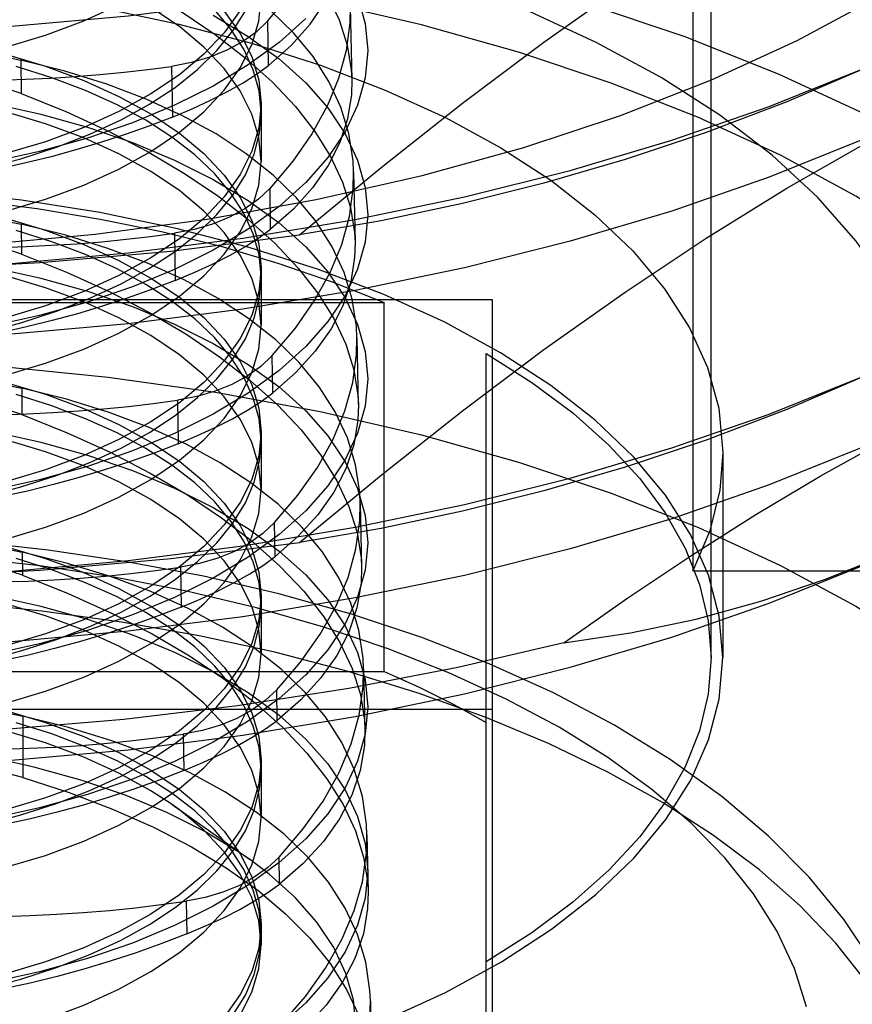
# Model space of a CAD drawing. Header units: inches. Extents: x 0 to 82.5, y 0 to 53.4.
# Tile 28 of 128: x 24.9 to 25.038, y 26.179 to 26.343. Entities that reach past the tile are written whole.
import ezdxf

# ---------------------------------------------------------------- set-up
doc = ezdxf.new("R2010")
doc.units = ezdxf.units.IN
doc.header["$LTSCALE"] = 4.538835
doc.header["$MEASUREMENT"] = 0
doc.linetypes.add('HIDDEN', pattern=[0.2, 0.1, -0.1])
doc.layers.add('DOOR_ASSEMBLY', color=7, linetype='CONTINUOUS')

msp = doc.modelspace()

# ---------------------------------------------------------------- linework, layer by layer
at = {"layer": 'DOOR_ASSEMBLY', "color": 8, "linetype": 'HIDDEN'}
for p, q in [((25.01471, 26.23682), (25.01471, 26.47208)), ((25.01167, 26.40466), (25.01167, 26.25123)), ((24.95472, 26.34509), (24.95496, 26.33289)), ((24.94111, 26.33529), (24.94101, 26.3427)), ((24.89995, 26.33616), (24.89997, 26.33062)), ((24.925, 26.33513), (24.92515, 26.3267)), ((24.9399, 26.32888), (24.9399, 26.31932)), ((24.95527, 26.31754), (24.95551, 26.30589)), ((24.94147, 26.30807), (24.94138, 26.31489)), ((24.90002, 26.3089), (24.90004, 26.30392)), ((24.92549, 26.30737), (24.92562, 26.29954)), ((24.9399, 26.30161), (24.9399, 26.29205)), ((24.7401, 26.29637), (24.97829, 26.29637)), ((24.75803, 26.29588), (24.96036, 26.29588)), ((24.96036, 26.23451), (24.96036, 26.29588)), ((24.97829, 26.29637), (24.97829, 26.10909)), ((24.95583, 26.28999), (24.95605, 26.27889)), ((24.94183, 26.28084), (24.94175, 26.28708)), ((24.9773, 26.12487), (24.9773, 26.28741)), ((24.9001, 26.28163), (24.90011, 26.27723)), ((24.92598, 26.27961), (24.9261, 26.27238)), ((24.9399, 26.27433), (24.9399, 26.26477)), ((25.01667, 26.27092), (25.01667, 26.23682)), ((24.95638, 26.26244), (24.9566, 26.25189)), ((24.9422, 26.25361), (24.94212, 26.25927)), ((24.90018, 26.25436), (24.90019, 26.25053)), ((24.92646, 26.25185), (24.92658, 26.24521)), ((25.01167, 26.25123), (25.04805, 26.25123)), ((24.9399, 26.24705), (24.9399, 26.23749)), ((24.95694, 26.23489), (24.95714, 26.22489)), ((24.75803, 26.23451), (24.96036, 26.23451)), ((24.94256, 26.22639), (24.94249, 26.23146)), ((24.97829, 26.22818), (24.7401, 26.22818)), ((24.90025, 26.22709), (24.90028, 26.21688)), ((24.92695, 26.2241), (24.92705, 26.21805)), ((24.9399, 26.21978), (24.9399, 26.21022)), ((24.92509, 26.21239), (24.93795, 26.2033)), ((24.95749, 26.20734), (24.95768, 26.19789)), ((24.94293, 26.19916), (24.94287, 26.20365)), ((24.92743, 26.19634), (24.92753, 26.19089)), ((24.9399, 26.1925), (24.9399, 26.18909)), ((24.95805, 26.17978), (24.95831, 26.16663))]:
    msp.add_line(p, q, dxfattribs=at)
for points in [[(25.02901, 26.33944), (25.04213, 26.34656), (25.054, 26.35412), (25.06464, 26.36217), (25.07397, 26.37062), (25.0819, 26.37941), (25.0884, 26.3885), (25.0934, 26.39778), (25.09692, 26.4073)], [(24.89982, 26.38401), (24.90713, 26.38103), (24.91402, 26.37785), (24.92047, 26.37447), (24.92644, 26.37092), (24.93191, 26.36721), (24.93686, 26.36337), (24.94127, 26.35939), (24.9451, 26.35533), (24.9483, 26.35122), (24.9509, 26.34706), (24.95287, 26.34286), (24.9542, 26.33867), (24.95488, 26.33453), (24.95497, 26.33287)], [(25.05407, 26.38069), (25.03967, 26.37399), (25.02435, 26.36782), (25.00819, 26.36221), (24.99127, 26.35719), (24.97368, 26.35279), (24.9555, 26.34902), (24.93684, 26.34592), (24.91777, 26.34348), (24.89841, 26.34174), (24.87885, 26.34069), (24.85919, 26.34033), (24.83953, 26.34069), (24.81997, 26.34174), (24.80061, 26.34348), (24.78155, 26.34592), (24.76288, 26.34902), (24.74471, 26.35279), (24.72712, 26.35719), (24.7102, 26.36221), (24.69404, 26.36782), (24.67872, 26.37399), (24.66432, 26.38069)], [(24.94625, 26.3071), (24.95983, 26.31832), (24.97338, 26.32901), (24.98692, 26.33917), (25.00043, 26.34875), (25.01388, 26.3577), (25.0273, 26.36601), (25.04069, 26.37368), (25.05407, 26.38069)], [(24.85919, 26.33352), (24.8671, 26.33371), (24.87494, 26.3343), (24.88262, 26.33526), (24.89008, 26.33659), (24.89724, 26.33829), (24.90403, 26.34032), (24.9104, 26.34268), (24.91626, 26.34534), (24.92158, 26.34827), (24.9263, 26.35145), (24.93037, 26.35485), (24.93376, 26.35843), (24.93643, 26.36216), (24.93835, 26.366), (24.93951, 26.36992), (24.9399, 26.37387)], [(24.94101, 26.3427), (24.94512, 26.34768), (24.94849, 26.35273), (24.95108, 26.35783), (24.9529, 26.36295), (24.95392, 26.36804), (24.95416, 26.37267)], [(24.85919, 26.36924), (24.8671, 26.36904), (24.87494, 26.36846), (24.88262, 26.3675), (24.89008, 26.36616), (24.89724, 26.36447), (24.90403, 26.36243), (24.9104, 26.36008), (24.91626, 26.35742), (24.92158, 26.35448), (24.9263, 26.3513), (24.93037, 26.3479), (24.93376, 26.34432), (24.93643, 26.3406), (24.93835, 26.33675), (24.93951, 26.33284), (24.9399, 26.32888)], [(25.05211, 26.27091), (25.05193, 26.27502), (25.0506, 26.28296), (25.04796, 26.29082), (25.04403, 26.29853), (25.03885, 26.30606), (25.03245, 26.31334), (25.02486, 26.32034), (25.01616, 26.327), (25.00638, 26.33327), (24.9956, 26.33912), (24.9839, 26.34451), (24.97135, 26.3494), (24.95803, 26.35375), (24.94404, 26.35754), (24.92947, 26.36075), (24.91442, 26.36334), (24.89899, 26.3653), (24.88328, 26.36662), (24.8674, 26.36729), (24.85146, 26.3673), (24.83562, 26.36665), (24.81982, 26.36535)], [(24.67824, 26.3273), (24.69301, 26.33412), (24.70871, 26.34032), (24.72542, 26.3459), (24.74296, 26.35082), (24.76122, 26.35502), (24.78005, 26.3585), (24.79929, 26.36122), (24.81893, 26.36318), (24.839, 26.36437), (24.85925, 26.36478), (24.87947, 26.36437), (24.89955, 26.36318), (24.91935, 26.36119), (24.93876, 26.35843), (24.95766, 26.35492), (24.97593, 26.35069), (24.99346, 26.34575), (25.01015, 26.34015), (25.02588, 26.33391), (25.04059, 26.32708)], [(24.95527, 26.31757), (24.95518, 26.31944), (24.95449, 26.32396), (24.95314, 26.32836), (24.95116, 26.33262), (24.94853, 26.33675), (24.94527, 26.3407), (24.94143, 26.34443), (24.93702, 26.34794), (24.93204, 26.35122), (24.92652, 26.35424), (24.92051, 26.35698), (24.91403, 26.35944), (24.90714, 26.36159), (24.89988, 26.36343)], [(24.9399, 26.31932), (24.93951, 26.32328), (24.93835, 26.32719), (24.93643, 26.33104), (24.93376, 26.33476), (24.93037, 26.33834), (24.9263, 26.34174), (24.92158, 26.34492), (24.91626, 26.34786), (24.9104, 26.35052), (24.90403, 26.35288), (24.89724, 26.35491), (24.89008, 26.3566), (24.88262, 26.35794), (24.87494, 26.3589), (24.8671, 26.35948), (24.85919, 26.35968)], [(24.94111, 26.33529), (24.94486, 26.33862), (24.94802, 26.34213), (24.95056, 26.3458), (24.95248, 26.34962), (24.95374, 26.35354), (24.95436, 26.35755), (24.95442, 26.35987)], [(24.9399, 26.35616), (24.93951, 26.3522), (24.93835, 26.34829), (24.93643, 26.34444), (24.93376, 26.34072), (24.93037, 26.33714), (24.9263, 26.33374), (24.92158, 26.33056), (24.91626, 26.32762), (24.9104, 26.32496), (24.90403, 26.3226), (24.89724, 26.32057), (24.89008, 26.31888), (24.88262, 26.31754), (24.87494, 26.31658), (24.8671, 26.316), (24.85919, 26.3158)], [(24.89989, 26.35731), (24.90726, 26.35432), (24.91422, 26.35113), (24.92073, 26.34773), (24.92675, 26.34415), (24.93227, 26.34042), (24.93726, 26.33655), (24.94171, 26.33255), (24.94558, 26.32845), (24.94881, 26.32431), (24.95143, 26.32012), (24.95342, 26.31589), (24.95475, 26.31166), (24.95543, 26.30748), (24.95551, 26.30587)], [(25.09541, 26.23682), (25.09467, 26.24615), (25.09249, 26.25535), (25.08885, 26.26446), (25.08381, 26.27339), (25.07738, 26.28209), (25.06961, 26.2905), (25.06055, 26.29858), (25.05026, 26.30628), (25.03879, 26.31354), (25.02623, 26.32034), (25.01263, 26.32662), (24.9981, 26.33236), (24.98271, 26.3375), (24.96655, 26.34203), (24.94972, 26.34591), (24.93233, 26.34913), (24.91447, 26.35165), (24.89626, 26.35347), (24.87785, 26.35456), (24.85919, 26.35493)], [(24.81982, 26.34716), (24.83322, 26.34858), (24.84671, 26.34941), (24.86033, 26.34966), (24.87394, 26.34931), (24.88744, 26.34838), (24.90072, 26.34687), (24.91368, 26.34479), (24.92623, 26.34217), (24.93828, 26.33901), (24.94974, 26.33534), (24.96052, 26.33119), (24.97055, 26.3266), (24.97974, 26.32158), (24.98804, 26.31619), (24.99537, 26.31046), (25.00169, 26.30444), (25.00694, 26.29816), (25.0111, 26.29168), (25.01412, 26.28504), (25.01598, 26.27829), (25.01667, 26.27092)], [(24.85919, 26.30624), (24.8671, 26.30644), (24.87494, 26.30702), (24.88262, 26.30798), (24.89008, 26.30932), (24.89724, 26.31101), (24.90403, 26.31304), (24.9104, 26.3154), (24.91626, 26.31806), (24.92158, 26.321), (24.9263, 26.32418), (24.93037, 26.32758), (24.93376, 26.33116), (24.93643, 26.33488), (24.93835, 26.33873), (24.93951, 26.34264), (24.9399, 26.3466)], [(24.95594, 26.34678), (24.9572, 26.34228), (24.95762, 26.33774), (24.9572, 26.3332), (24.95594, 26.3287), (24.95386, 26.32427), (24.95097, 26.31996), (24.9473, 26.3158), (24.94288, 26.31183), (24.93774, 26.30808), (24.93193, 26.30459), (24.9255, 26.30137), (24.91851, 26.29847), (24.91101, 26.2959), (24.90307, 26.29369), (24.89475, 26.29185)], [(24.89373, 26.29084), (24.89996, 26.29249), (24.90587, 26.2944), (24.91143, 26.29656), (24.9166, 26.29895), (24.92132, 26.30156), (24.92558, 26.30437), (24.92932, 26.30735), (24.93254, 26.31048), (24.9352, 26.31374), (24.93727, 26.3171), (24.93876, 26.32054), (24.93964, 26.32404), (24.9399, 26.32755), (24.93955, 26.33107), (24.93859, 26.33456), (24.93703, 26.33799), (24.93487, 26.34134), (24.93214, 26.34459)], [(24.89373, 26.31812), (24.89996, 26.31977), (24.90587, 26.32167), (24.91143, 26.32383), (24.9166, 26.32623), (24.92132, 26.32884), (24.92558, 26.33164), (24.92932, 26.33462), (24.93254, 26.33775), (24.9352, 26.34101), (24.93727, 26.34438)], [(24.95472, 26.34512), (24.95465, 26.34234), (24.95402, 26.33774), (24.95275, 26.33312), (24.95085, 26.3285), (24.94831, 26.3239), (24.94515, 26.31936), (24.94138, 26.31489)], [(24.93193, 26.34362), (24.93774, 26.34012), (24.94288, 26.33637), (24.9473, 26.3324), (24.95097, 26.32824), (24.95386, 26.32393), (24.95594, 26.31951), (24.9572, 26.315), (24.95762, 26.31046), (24.9572, 26.30592), (24.95594, 26.30142), (24.95386, 26.297), (24.95097, 26.29269), (24.9473, 26.28853), (24.94288, 26.28456), (24.93774, 26.28081), (24.93193, 26.27731), (24.9255, 26.27409), (24.91851, 26.27119), (24.91101, 26.26862), (24.90307, 26.26641), (24.89475, 26.26457)], [(24.9473, 26.34308), (24.94288, 26.33911), (24.93774, 26.33536), (24.93193, 26.33186), (24.9255, 26.32865), (24.91851, 26.32574), (24.91101, 26.32317), (24.90307, 26.32096), (24.89475, 26.31913)], [(24.94101, 26.3427), (24.93905, 26.34084), (24.93678, 26.33921), (24.93421, 26.3378), (24.93137, 26.33664), (24.92829, 26.33575), (24.925, 26.33513)], [(24.85919, 26.34196), (24.8671, 26.34177), (24.87494, 26.34118), (24.88262, 26.34022), (24.89008, 26.33889), (24.89724, 26.33719), (24.90403, 26.33516), (24.9104, 26.3328), (24.91626, 26.33014), (24.92158, 26.32721), (24.9263, 26.32402), (24.93037, 26.32063), (24.93376, 26.31705), (24.93643, 26.31332), (24.93835, 26.30948), (24.93951, 26.30556), (24.9399, 26.30161)], [(24.87885, 26.30132), (24.89841, 26.30237), (24.91777, 26.30411), (24.93684, 26.30655), (24.9555, 26.30965), (24.97368, 26.31342), (24.99127, 26.31782), (25.00819, 26.32284), (25.02435, 26.32845), (25.03967, 26.33462), (25.05407, 26.34132)], [(25.05407, 26.34132), (25.04069, 26.33497), (25.0273, 26.32923), (25.01388, 26.32413), (25.00043, 26.31963), (24.98692, 26.3157), (24.97338, 26.31233), (24.95983, 26.30945), (24.94625, 26.3071)], [(24.87841, 26.33948), (24.88217, 26.33909), (24.88591, 26.33863), (24.8896, 26.3381), (24.89319, 26.33751), (24.89665, 26.33686), (24.89995, 26.33616)], [(24.89329, 26.30549), (24.91232, 26.30725), (24.9309, 26.30975), (24.94906, 26.313), (24.96666, 26.31696), (24.98355, 26.32162), (24.99964, 26.32695), (25.01478, 26.33288), (25.02901, 26.33944)], [(24.95583, 26.29001), (24.95574, 26.29186), (24.95504, 26.29642), (24.95369, 26.30085), (24.95169, 26.30515), (24.94904, 26.30931), (24.94575, 26.31329), (24.94187, 26.31705), (24.93742, 26.32059), (24.93239, 26.32389), (24.92682, 26.32692), (24.92076, 26.32969), (24.91423, 26.33216), (24.90728, 26.33432), (24.89995, 26.33616)], [(24.89373, 26.26357), (24.89996, 26.26521), (24.90587, 26.26712), (24.91143, 26.26928), (24.9166, 26.27167), (24.92132, 26.27428), (24.92558, 26.27709), (24.92932, 26.28007), (24.93254, 26.2832), (24.9352, 26.28646), (24.93727, 26.28983), (24.93876, 26.29327), (24.93964, 26.29676), (24.9399, 26.30028), (24.93955, 26.30379), (24.93859, 26.30728), (24.93703, 26.31071), (24.93487, 26.31406), (24.93214, 26.31731), (24.92885, 26.32042), (24.92504, 26.32338), (24.92072, 26.32616), (24.91593, 26.32874), (24.91071, 26.33111), (24.9051, 26.33323), (24.89914, 26.33511)], [(24.90069, 26.333), (24.90485, 26.33319), (24.90898, 26.33345), (24.91306, 26.33377), (24.9171, 26.33416), (24.92108, 26.33461), (24.925, 26.33513)], [(24.92515, 26.3267), (24.92842, 26.32807), (24.93149, 26.32949), (24.93432, 26.33093), (24.93688, 26.33239), (24.93915, 26.33385), (24.94111, 26.33529)], [(24.89997, 26.33062), (24.89667, 26.3317), (24.89321, 26.33251), (24.88963, 26.33305), (24.88595, 26.3333), (24.88221, 26.33327), (24.87846, 26.33295)], [(24.88325, 26.33289), (24.88617, 26.33284), (24.88909, 26.33281), (24.892, 26.33282), (24.89491, 26.33285), (24.8978, 26.33291), (24.90069, 26.333)], [(24.95497, 26.33287), (24.9549, 26.33043), (24.95426, 26.3264), (24.95297, 26.32246), (24.95103, 26.31863), (24.94846, 26.31494), (24.94526, 26.31141), (24.94147, 26.30807)], [(24.9399, 26.29205), (24.93951, 26.296), (24.93835, 26.29992), (24.93643, 26.30376), (24.93376, 26.30749), (24.93037, 26.31107), (24.9263, 26.31447), (24.92158, 26.31765), (24.91626, 26.32058), (24.9104, 26.32324), (24.90403, 26.3256), (24.89724, 26.32763), (24.89008, 26.32933), (24.88262, 26.33066), (24.87494, 26.33162), (24.8671, 26.33221), (24.85919, 26.3324)], [(25.05407, 26.32955), (25.03967, 26.32285), (25.02435, 26.31668), (25.00819, 26.31107), (24.99127, 26.30605), (24.97368, 26.30164), (24.9555, 26.29788), (24.93684, 26.29477), (24.91777, 26.29234), (24.89841, 26.29059), (24.87885, 26.28954), (24.85919, 26.28919), (24.83953, 26.28954), (24.81997, 26.29059), (24.80061, 26.29234), (24.78155, 26.29477), (24.76288, 26.29788), (24.74471, 26.30164), (24.72712, 26.30605), (24.7102, 26.31107), (24.69404, 26.31668), (24.67872, 26.32285), (24.66432, 26.32955)], [(24.89997, 26.33062), (24.9074, 26.32762), (24.91442, 26.3244), (24.92098, 26.32099), (24.92706, 26.31739), (24.93263, 26.31364), (24.93767, 26.30974), (24.94216, 26.30571), (24.94606, 26.30158), (24.94932, 26.2974), (24.95196, 26.29318), (24.95396, 26.28892), (24.9553, 26.28465), (24.95597, 26.28044), (24.95606, 26.27886)], [(24.94625, 26.25596), (24.95983, 26.26718), (24.97338, 26.27786), (24.98692, 26.28803), (25.00043, 26.29761), (25.01388, 26.30655), (25.0273, 26.31487), (25.04069, 26.32253), (25.05407, 26.32955)], [(24.9399, 26.32888), (24.93951, 26.32493), (24.93835, 26.32101), (24.93643, 26.31717), (24.93376, 26.31344), (24.93037, 26.30986), (24.9263, 26.30646), (24.92158, 26.30328), (24.91626, 26.30035), (24.9104, 26.29769), (24.90403, 26.29533), (24.89724, 26.29329), (24.89008, 26.2916), (24.88262, 26.29026), (24.87494, 26.2893), (24.8671, 26.28872), (24.85919, 26.28853)], [(24.89475, 26.32908), (24.90307, 26.32724), (24.91101, 26.32503), (24.91851, 26.32246), (24.9255, 26.31956), (24.93193, 26.31634), (24.93774, 26.31284), (24.94288, 26.30909), (24.9473, 26.30512), (24.95097, 26.30096), (24.95386, 26.29665), (24.95594, 26.29223), (24.9572, 26.28773), (24.95762, 26.28319), (24.9572, 26.27865), (24.95594, 26.27414), (24.95386, 26.26972), (24.95097, 26.26541), (24.9473, 26.26125), (24.94288, 26.25728), (24.93774, 26.25353), (24.93193, 26.25003), (24.9255, 26.24682), (24.91851, 26.24391), (24.91101, 26.24135), (24.90307, 26.23913), (24.89475, 26.2373)], [(24.92515, 26.3267), (24.92124, 26.3252), (24.91726, 26.32379), (24.91321, 26.32247), (24.90911, 26.32124), (24.90496, 26.32011), (24.90076, 26.31907)], [(24.85919, 26.27897), (24.8671, 26.27916), (24.87494, 26.27974), (24.88262, 26.28071), (24.89008, 26.28204), (24.89724, 26.28373), (24.90403, 26.28577), (24.9104, 26.28813), (24.91626, 26.29079), (24.92158, 26.29372), (24.9263, 26.2969), (24.93037, 26.3003), (24.93376, 26.30388), (24.93643, 26.30761), (24.93835, 26.31145), (24.93951, 26.31537), (24.9399, 26.31932)], [(24.90076, 26.31907), (24.89787, 26.31841), (24.89498, 26.31781), (24.89207, 26.31725), (24.88916, 26.31674), (24.88625, 26.31628), (24.88334, 26.31587)], [(24.94175, 26.28708), (24.94558, 26.29161), (24.94879, 26.29621), (24.95137, 26.30086), (24.9533, 26.30553), (24.95458, 26.31019), (24.95521, 26.31483), (24.95527, 26.31757)], [(24.94138, 26.31489), (24.93944, 26.31305), (24.93718, 26.31142), (24.93463, 26.31003), (24.93181, 26.30888), (24.92875, 26.30799), (24.92549, 26.30737)], [(24.85919, 26.31468), (24.8671, 26.31449), (24.87494, 26.31391), (24.88262, 26.31295), (24.89008, 26.31161), (24.89724, 26.30992), (24.90403, 26.30788), (24.9104, 26.30552), (24.91626, 26.30286), (24.92158, 26.29993), (24.9263, 26.29675), (24.93037, 26.29335), (24.93376, 26.28977), (24.93643, 26.28604), (24.93835, 26.2822), (24.93951, 26.27828), (24.9399, 26.27433)], [(24.85919, 26.31458), (24.87023, 26.31438), (24.88115, 26.3138), (24.89199, 26.31283), (24.90266, 26.31148), (24.91312, 26.30975), (24.92331, 26.30766), (24.93317, 26.30522), (24.94267, 26.30243), (24.95172, 26.29932), (24.96036, 26.29588)], [(25.01667, 26.23682), (25.01607, 26.2437), (25.01426, 26.25054), (25.01127, 26.25728), (25.0071, 26.26385), (25.00182, 26.27021), (24.99545, 26.2763), (24.98806, 26.28209), (24.97969, 26.28752), (24.97042, 26.29257), (24.96031, 26.29719), (24.94944, 26.30135), (24.93789, 26.30503), (24.92575, 26.30819), (24.9131, 26.31081), (24.90003, 26.31287), (24.88664, 26.31436)], [(24.87864, 26.31218), (24.88237, 26.31179), (24.88608, 26.31134), (24.88974, 26.31081), (24.89331, 26.31023), (24.89675, 26.30958), (24.90002, 26.3089)], [(24.95638, 26.26246), (24.9563, 26.26428), (24.9556, 26.26888), (24.95424, 26.27334), (24.95222, 26.27767), (24.94954, 26.28187), (24.94623, 26.28589), (24.94231, 26.28967), (24.93782, 26.29323), (24.93274, 26.29655), (24.92712, 26.29961), (24.92101, 26.30239), (24.91442, 26.30487), (24.90742, 26.30704), (24.90002, 26.3089)], [(24.85919, 26.30096), (24.88123, 26.30135), (24.90315, 26.30251), (24.92486, 26.30442), (24.94625, 26.3071)], [(24.89373, 26.23629), (24.89996, 26.23794), (24.90587, 26.23984), (24.91143, 26.242), (24.9166, 26.2444), (24.92132, 26.24701), (24.92558, 26.24981), (24.92932, 26.25279), (24.93254, 26.25592), (24.9352, 26.25919), (24.93727, 26.26255), (24.93876, 26.26599), (24.93964, 26.26948), (24.9399, 26.273), (24.93955, 26.27652), (24.93859, 26.28), (24.93703, 26.28344), (24.93487, 26.28679), (24.93214, 26.29003), (24.92885, 26.29315), (24.92504, 26.2961), (24.92072, 26.29888), (24.91593, 26.30147), (24.91071, 26.30383), (24.9051, 26.30596), (24.89914, 26.30783)], [(24.90083, 26.30519), (24.90506, 26.30538), (24.90925, 26.30564), (24.91339, 26.30597), (24.91748, 26.30637), (24.92152, 26.30684), (24.92549, 26.30737)], [(24.92562, 26.29954), (24.92887, 26.3009), (24.93191, 26.3023), (24.93472, 26.30374), (24.93727, 26.30518), (24.93952, 26.30663), (24.94147, 26.30807)], [(24.9399, 26.26477), (24.93951, 26.26872), (24.93835, 26.27264), (24.93643, 26.27648), (24.93376, 26.28021), (24.93037, 26.28379), (24.9263, 26.28719), (24.92158, 26.29037), (24.91626, 26.2933), (24.9104, 26.29596), (24.90403, 26.29832), (24.89724, 26.30036), (24.89008, 26.30205), (24.88262, 26.30339), (24.87494, 26.30435), (24.8671, 26.30493), (24.85919, 26.30512)], [(24.90004, 26.30392), (24.89676, 26.30499), (24.89333, 26.3058), (24.88977, 26.30633), (24.88612, 26.30658), (24.88241, 26.30655), (24.87869, 26.30624)], [(24.88339, 26.30507), (24.88632, 26.30501), (24.88924, 26.30499), (24.89215, 26.30499), (24.89506, 26.30503), (24.89795, 26.30509), (24.90083, 26.30519)], [(24.95551, 26.30587), (24.95544, 26.30336), (24.95479, 26.2993), (24.95347, 26.29533), (24.95151, 26.29147), (24.9489, 26.28776), (24.94567, 26.28421), (24.94183, 26.28084)], [(24.90004, 26.30392), (24.90754, 26.30091), (24.91462, 26.29768), (24.92124, 26.29424), (24.92737, 26.29063), (24.93299, 26.28685), (24.93807, 26.28292), (24.94261, 26.27886), (24.94654, 26.2747), (24.94983, 26.2705), (24.95249, 26.26624), (24.9545, 26.26194), (24.95585, 26.25765), (24.95652, 26.2534), (24.9566, 26.25186)], [(24.89475, 26.3018), (24.90307, 26.29996), (24.91101, 26.29775), (24.91851, 26.29518), (24.9255, 26.29228), (24.93193, 26.28907), (24.93774, 26.28557), (24.94288, 26.28182), (24.9473, 26.27785), (24.95097, 26.27369), (24.95386, 26.26938), (24.95594, 26.26495), (24.9572, 26.26045), (24.95762, 26.25591), (24.9572, 26.25137), (24.95594, 26.24687), (24.95386, 26.24244), (24.95097, 26.23813), (24.9473, 26.23397), (24.94288, 26.23), (24.93774, 26.22625), (24.93193, 26.22276), (24.9255, 26.21954), (24.91851, 26.21664), (24.91101, 26.21407), (24.90307, 26.21186), (24.89475, 26.21002)], [(24.9399, 26.30161), (24.93951, 26.29765), (24.93835, 26.29373), (24.93643, 26.28989), (24.93376, 26.28616), (24.93037, 26.28258), (24.9263, 26.27919), (24.92158, 26.276), (24.91626, 26.27307), (24.9104, 26.27041), (24.90403, 26.26805), (24.89724, 26.26602), (24.89008, 26.26432), (24.88262, 26.26299), (24.87494, 26.26203), (24.8671, 26.26145), (24.85919, 26.26125)], [(24.92562, 26.29954), (24.92167, 26.29802), (24.91763, 26.29658), (24.91353, 26.29524), (24.90937, 26.294), (24.90516, 26.29285), (24.9009, 26.2918)], [(24.85919, 26.25169), (24.8671, 26.25189), (24.87494, 26.25247), (24.88262, 26.25343), (24.89008, 26.25476), (24.89724, 26.25646), (24.90403, 26.25849), (24.9104, 26.26085), (24.91626, 26.26351), (24.92158, 26.26644), (24.9263, 26.26963), (24.93037, 26.27302), (24.93376, 26.2766), (24.93643, 26.28033), (24.93835, 26.28417), (24.93951, 26.28809), (24.9399, 26.29205)], [(24.9009, 26.2918), (24.89802, 26.29115), (24.89512, 26.29054), (24.89222, 26.28999), (24.88931, 26.28948), (24.8864, 26.28901), (24.88348, 26.2886)], [(24.87885, 26.25017), (24.89841, 26.25122), (24.91777, 26.25297), (24.93684, 26.2554), (24.9555, 26.25851), (24.97368, 26.26227), (24.99127, 26.26668), (25.00819, 26.2717), (25.02435, 26.27731), (25.03967, 26.28348), (25.05407, 26.29018)], [(24.94212, 26.25927), (24.946, 26.26383), (24.94925, 26.26846), (24.95186, 26.27314), (24.95382, 26.27784), (24.95512, 26.28254), (24.95576, 26.28721), (24.95583, 26.29001)], [(25.05407, 26.29018), (25.04069, 26.28383), (25.0273, 26.27809), (25.01388, 26.27299), (25.00043, 26.26849), (24.98692, 26.26456), (24.97338, 26.26118), (24.95983, 26.25831), (24.94625, 26.25596)], [(24.85919, 26.28741), (24.8671, 26.28721), (24.87494, 26.28663), (24.88262, 26.28567), (24.89008, 26.28433), (24.89724, 26.28264), (24.90403, 26.28061), (24.9104, 26.27825), (24.91626, 26.27559), (24.92158, 26.27265), (24.9263, 26.26947), (24.93037, 26.26608), (24.93376, 26.2625), (24.93643, 26.25877), (24.93835, 26.25493), (24.93951, 26.25101), (24.9399, 26.24705)], [(24.94175, 26.28708), (24.93982, 26.28525), (24.93757, 26.28364), (24.93504, 26.28226), (24.93224, 26.28112), (24.92921, 26.28023), (24.92598, 26.27961)], [(24.9773, 26.28741), (24.98492, 26.28258), (24.99172, 26.27751), (24.99771, 26.27217), (25.00284, 26.26662), (25.00707, 26.26088), (25.0104, 26.255), (25.01278, 26.249), (25.01423, 26.24293), (25.0147, 26.23682)], [(24.85919, 26.28674), (24.87785, 26.28637), (24.89626, 26.28528), (24.91447, 26.28346), (24.93233, 26.28094), (24.94972, 26.27772), (24.96655, 26.27384), (24.98271, 26.26931), (24.9981, 26.26416), (25.01263, 26.25843), (25.02623, 26.25215), (25.03879, 26.24535), (25.05026, 26.23809), (25.06055, 26.23039), (25.06961, 26.22231), (25.07738, 26.2139), (25.08381, 26.2052), (25.08885, 26.19627), (25.09249, 26.18716), (25.09467, 26.17796), (25.09541, 26.16863)], [(24.87887, 26.28489), (24.88257, 26.2845), (24.88626, 26.28405), (24.88989, 26.28353), (24.89343, 26.28294), (24.89684, 26.28231), (24.9001, 26.28163)], [(24.89373, 26.20902), (24.89996, 26.21066), (24.90587, 26.21257), (24.91143, 26.21473), (24.9166, 26.21712), (24.92132, 26.21973), (24.92558, 26.22254), (24.92932, 26.22552), (24.93254, 26.22865), (24.9352, 26.23191), (24.93727, 26.23527), (24.93876, 26.23871), (24.93964, 26.24221), (24.9399, 26.24572), (24.93955, 26.24924), (24.93859, 26.25273), (24.93703, 26.25616), (24.93487, 26.25951), (24.93214, 26.26276), (24.92885, 26.26587), (24.92504, 26.26883), (24.92072, 26.27161), (24.91593, 26.27419), (24.91071, 26.27655), (24.9051, 26.27868), (24.89914, 26.28055)], [(24.95694, 26.23491), (24.95685, 26.23673), (24.95615, 26.24136), (24.95478, 26.24586), (24.95274, 26.25022), (24.95004, 26.25445), (24.94668, 26.2585), (24.94274, 26.26231), (24.9382, 26.26589), (24.93308, 26.26923), (24.92741, 26.27231), (24.92125, 26.2751), (24.91462, 26.27759), (24.90756, 26.27977), (24.9001, 26.28163)], [(24.9261, 26.27238), (24.92932, 26.27373), (24.93234, 26.27512), (24.93512, 26.27654), (24.93765, 26.27798), (24.93989, 26.27942), (24.94183, 26.28084)], [(24.90011, 26.27723), (24.89686, 26.27828), (24.89345, 26.27908), (24.88991, 26.27961), (24.88629, 26.27986), (24.88261, 26.27984), (24.87891, 26.27953)], [(24.90098, 26.27737), (24.90527, 26.27757), (24.90951, 26.27784), (24.91371, 26.27818), (24.91786, 26.27859), (24.92195, 26.27906), (24.92598, 26.27961)], [(24.95606, 26.27886), (24.95598, 26.27629), (24.95531, 26.27219), (24.95397, 26.26819), (24.95198, 26.26431), (24.94934, 26.26058), (24.94607, 26.257), (24.9422, 26.25361)], [(25.05407, 26.27841), (25.03967, 26.2717), (25.02435, 26.26553), (25.00819, 26.25992), (24.99127, 26.2549), (24.97368, 26.2505), (24.9555, 26.24674), (24.93684, 26.24363), (24.91777, 26.2412), (24.89841, 26.23945), (24.87885, 26.2384), (24.85919, 26.23805), (24.83953, 26.2384), (24.81997, 26.23945), (24.80061, 26.2412), (24.78155, 26.24363), (24.76288, 26.24674), (24.74471, 26.2505), (24.72712, 26.2549), (24.7102, 26.25992), (24.69404, 26.26553), (24.67872, 26.2717), (24.66432, 26.27841)], [(24.9399, 26.23749), (24.93951, 26.24145), (24.93835, 26.24537), (24.93643, 26.24921), (24.93376, 26.25294), (24.93037, 26.25652), (24.9263, 26.25991), (24.92158, 26.26309), (24.91626, 26.26603), (24.9104, 26.26869), (24.90403, 26.27105), (24.89724, 26.27308), (24.89008, 26.27478), (24.88262, 26.27611), (24.87494, 26.27707), (24.8671, 26.27765), (24.85919, 26.27785)], [(24.88354, 26.27724), (24.88647, 26.27719), (24.88939, 26.27716), (24.8923, 26.27717), (24.8952, 26.27721), (24.8981, 26.27727), (24.90098, 26.27737)], [(24.90011, 26.27723), (24.90767, 26.2742), (24.9148, 26.27096), (24.92147, 26.26751), (24.92766, 26.26388), (24.93332, 26.26008), (24.93844, 26.25614), (24.94302, 26.25205), (24.94698, 26.24787), (24.95031, 26.24363), (24.95299, 26.23935), (24.95503, 26.23502), (24.95639, 26.23069), (24.95706, 26.22641), (24.95714, 26.22486)], [(24.99023, 26.23928), (25.00086, 26.24677), (25.0115, 26.25387), (25.02216, 26.26062), (25.03283, 26.26697), (25.04346, 26.2729), (25.05407, 26.27841)], [(24.9399, 26.27433), (24.93951, 26.27037), (24.93835, 26.26646), (24.93643, 26.26261), (24.93376, 26.25889), (24.93037, 26.25531), (24.9263, 26.25191), (24.92158, 26.24873), (24.91626, 26.24579), (24.9104, 26.24313), (24.90403, 26.24078), (24.89724, 26.23874), (24.89008, 26.23705), (24.88262, 26.23571), (24.87494, 26.23475), (24.8671, 26.23417), (24.85919, 26.23397)], [(24.89475, 26.27452), (24.90307, 26.27269), (24.91101, 26.27048), (24.91851, 26.26791), (24.9255, 26.265), (24.93193, 26.26179), (24.93774, 26.25829), (24.94288, 26.25454), (24.9473, 26.25057), (24.95097, 26.24641), (24.95386, 26.2421), (24.95594, 26.23768), (24.9572, 26.23318), (24.95762, 26.22863), (24.9572, 26.22409), (24.95594, 26.21959), (24.95386, 26.21517), (24.95097, 26.21086), (24.9473, 26.2067), (24.94288, 26.20273), (24.93774, 26.19898), (24.93193, 26.19548), (24.9255, 26.19227), (24.91851, 26.18936), (24.91101, 26.18679), (24.90307, 26.18458), (24.89475, 26.18274)], [(24.9261, 26.27238), (24.92209, 26.27083), (24.91801, 26.26938), (24.91385, 26.26802), (24.90963, 26.26675), (24.90537, 26.26559), (24.90105, 26.26452)], [(25.01667, 26.27092), (25.01618, 26.26468), (25.01451, 26.25793), (25.01167, 26.25123)], [(24.85919, 26.22441), (24.8671, 26.22461), (24.87494, 26.22519), (24.88262, 26.22615), (24.89008, 26.22749), (24.89724, 26.22918), (24.90403, 26.23122), (24.9104, 26.23357), (24.91626, 26.23623), (24.92158, 26.23917), (24.9263, 26.24235), (24.93037, 26.24575), (24.93376, 26.24933), (24.93643, 26.25305), (24.93835, 26.2569), (24.93951, 26.26081), (24.9399, 26.26477)], [(24.90105, 26.26452), (24.89816, 26.26388), (24.89527, 26.26327), (24.89236, 26.26272), (24.88946, 26.26221), (24.88654, 26.26175), (24.88363, 26.26133)], [(24.94249, 26.23146), (24.94642, 26.23605), (24.94971, 26.24071), (24.95235, 26.24542), (24.95434, 26.25015), (24.95566, 26.25489), (24.95631, 26.2596), (24.95638, 26.26246)], [(24.85919, 26.26013), (24.8671, 26.25994), (24.87494, 26.25935), (24.88262, 26.25839), (24.89008, 26.25706), (24.89724, 26.25537), (24.90403, 26.25333), (24.9104, 26.25097), (24.91626, 26.24831), (24.92158, 26.24538), (24.9263, 26.2422), (24.93037, 26.2388), (24.93376, 26.23522), (24.93643, 26.23149), (24.93835, 26.22765), (24.93951, 26.22373), (24.9399, 26.21978)], [(24.94212, 26.25927), (24.9402, 26.25746), (24.93797, 26.25586), (24.93545, 26.25449), (24.93267, 26.25336), (24.92967, 26.25247), (24.92646, 26.25185)], [(24.66432, 26.25872), (24.67872, 26.25202), (24.69404, 26.24585), (24.7102, 26.24024), (24.72712, 26.23522), (24.74471, 26.23081), (24.76288, 26.22705), (24.78155, 26.22394), (24.80061, 26.22151), (24.81997, 26.21977), (24.83953, 26.21871), (24.85919, 26.21836), (24.87885, 26.21871), (24.89841, 26.21977), (24.91777, 26.22151), (24.93684, 26.22394), (24.9555, 26.22705), (24.97368, 26.23081), (24.99127, 26.23522), (25.00819, 26.24024), (25.02435, 26.24585), (25.03967, 26.25202), (25.05407, 26.25872)], [(25.04165, 26.18601), (25.03685, 26.19324), (25.03103, 26.20034), (25.02422, 26.20719), (25.01649, 26.21374), (25.0079, 26.21991), (24.99854, 26.22566), (24.98848, 26.23096), (24.97783, 26.23579), (24.96662, 26.24015), (24.95493, 26.24403), (24.94281, 26.24743), (24.93033, 26.25034), (24.91753, 26.25277), (24.90448, 26.2547), (24.89123, 26.25613), (24.87784, 26.25707), (24.86437, 26.25751), (24.85088, 26.25746), (24.83743, 26.2569), (24.82408, 26.25585), (24.81089, 26.2543)], [(24.87909, 26.2576), (24.88277, 26.25721), (24.88643, 26.25676), (24.89004, 26.25624), (24.89355, 26.25566), (24.89694, 26.25504), (24.90018, 26.25436)], [(24.99023, 26.23928), (25.0013, 26.24094), (25.01221, 26.24324), (25.02298, 26.2462), (25.03357, 26.24979), (25.04393, 26.25396), (25.05407, 26.25872)], [(24.85919, 26.24982), (24.88123, 26.25021), (24.90315, 26.25136), (24.92486, 26.25328), (24.94625, 26.25596)], [(25.03056, 26.17876), (25.02857, 26.18513), (25.02563, 26.19141), (25.02177, 26.19756), (25.01699, 26.20355), (25.01134, 26.20935), (25.00483, 26.21491), (24.99752, 26.22022), (24.98943, 26.22524), (24.98062, 26.22994), (24.97112, 26.2343), (24.96101, 26.23829), (24.95032, 26.2419), (24.93912, 26.2451), (24.92747, 26.24787), (24.91544, 26.2502), (24.90311, 26.25207), (24.89053, 26.25348), (24.87774, 26.25441), (24.86482, 26.25487), (24.85187, 26.25483), (24.83895, 26.25432), (24.8262, 26.25332), (24.81356, 26.25184)], [(24.95749, 26.20736), (24.95741, 26.20909), (24.95672, 26.21375), (24.95535, 26.21829), (24.95331, 26.22269), (24.95058, 26.22696), (24.9472, 26.23104), (24.94323, 26.23489), (24.93865, 26.2385), (24.93348, 26.24187), (24.92775, 26.24498), (24.92153, 26.24779), (24.91484, 26.2503), (24.90771, 26.25249), (24.90018, 26.25436)], [(24.90019, 26.25053), (24.89695, 26.25158), (24.89357, 26.25237), (24.89006, 26.25289), (24.88646, 26.25314), (24.88281, 26.25312), (24.87913, 26.25282)], [(24.89373, 26.18174), (24.89996, 26.18338), (24.90587, 26.18529), (24.91143, 26.18745), (24.9166, 26.18984), (24.92132, 26.19245), (24.92558, 26.19526), (24.92932, 26.19824), (24.93254, 26.20137), (24.9352, 26.20463), (24.93727, 26.208), (24.93876, 26.21144), (24.93964, 26.21493), (24.9399, 26.21845), (24.93955, 26.22196), (24.93859, 26.22545), (24.93703, 26.22888), (24.93487, 26.23224), (24.93214, 26.23548), (24.92885, 26.23859), (24.92504, 26.24155), (24.92072, 26.24433), (24.91593, 26.24691), (24.91071, 26.24928), (24.9051, 26.2514), (24.89914, 26.25328)], [(24.92658, 26.24521), (24.92977, 26.24656), (24.93276, 26.24794), (24.93553, 26.24935), (24.93804, 26.25078), (24.94027, 26.2522), (24.9422, 26.25361)], [(24.90113, 26.24955), (24.90547, 26.24976), (24.90978, 26.25004), (24.91404, 26.25038), (24.91824, 26.2508), (24.92239, 26.25129), (24.92646, 26.25185)], [(24.9566, 26.25186), (24.95652, 26.24921), (24.95583, 26.24509), (24.95447, 26.24106), (24.95246, 26.23716), (24.94979, 26.23339), (24.94648, 26.2298), (24.94256, 26.22639)], [(24.9399, 26.21022), (24.93951, 26.21417), (24.93835, 26.21809), (24.93643, 26.22193), (24.93376, 26.22566), (24.93037, 26.22924), (24.9263, 26.23264), (24.92158, 26.23582), (24.91626, 26.23875), (24.9104, 26.24141), (24.90403, 26.24377), (24.89724, 26.24581), (24.89008, 26.2475), (24.88262, 26.24883), (24.87494, 26.2498), (24.8671, 26.25038), (24.85919, 26.25057)], [(24.85919, 26.25057), (24.86828, 26.25036), (24.87728, 26.24973), (24.88613, 26.24869), (24.89475, 26.24725), (24.90307, 26.24541), (24.91101, 26.2432), (24.91851, 26.24063), (24.9255, 26.23773), (24.93193, 26.23451), (24.93774, 26.23102), (24.94288, 26.22727), (24.9473, 26.22329), (24.95097, 26.21914), (24.95386, 26.21483), (24.95594, 26.2104), (24.9572, 26.2059), (24.95762, 26.20136), (24.9572, 26.19682), (24.95594, 26.19232), (24.95386, 26.18789), (24.95097, 26.18358), (24.9473, 26.17942), (24.94288, 26.17545)], [(24.88369, 26.24941), (24.88662, 26.24936), (24.88953, 26.24934), (24.89245, 26.24935), (24.89535, 26.24939), (24.89824, 26.24946), (24.90113, 26.24955)], [(24.90019, 26.25053), (24.90782, 26.24749), (24.91502, 26.24423), (24.92176, 26.24076), (24.928, 26.2371), (24.93371, 26.23327), (24.93888, 26.2293), (24.9435, 26.22518), (24.94749, 26.22096), (24.95084, 26.21669), (24.95354, 26.21238), (24.95558, 26.20802), (24.95694, 26.20365), (24.95761, 26.19935), (24.95769, 26.19786)], [(25.04049, 26.18298), (25.03546, 26.18937), (25.02954, 26.19556), (25.02275, 26.20152), (25.01513, 26.20723), (25.00671, 26.21265), (24.99754, 26.21775), (24.98767, 26.22252), (24.97714, 26.22692), (24.96601, 26.23093), (24.95434, 26.23454), (24.94218, 26.23772), (24.9296, 26.24046), (24.91666, 26.24274), (24.90342, 26.24456), (24.88996, 26.2459), (24.87635, 26.24675), (24.86265, 26.24712), (24.84893, 26.247), (24.83526, 26.24639), (24.82171, 26.24529), (24.80836, 26.24371)], [(24.9399, 26.24705), (24.93951, 26.2431), (24.93835, 26.23918), (24.93643, 26.23534), (24.93376, 26.23161), (24.93037, 26.22803), (24.9263, 26.22463), (24.92158, 26.22145), (24.91626, 26.21852), (24.9104, 26.21586), (24.90403, 26.2135), (24.89724, 26.21146), (24.89008, 26.20977), (24.88262, 26.20844), (24.87494, 26.20747), (24.8671, 26.20689), (24.85919, 26.2067)], [(24.92658, 26.24521), (24.9225, 26.24364), (24.91835, 26.24216), (24.91413, 26.24078), (24.90987, 26.2395), (24.90555, 26.23832), (24.90119, 26.23725)], [(24.99023, 26.23928), (24.97262, 26.23519), (24.9545, 26.23169), (24.93596, 26.22881), (24.91707, 26.22655), (24.89792, 26.22494), (24.8786, 26.22396), (24.85919, 26.22364), (24.83979, 26.22396), (24.82046, 26.22494), (24.80132, 26.22655), (24.78243, 26.22881), (24.76388, 26.23169), (24.74577, 26.23519), (24.72816, 26.23928)], [(24.85919, 26.19714), (24.8671, 26.19733), (24.87494, 26.19791), (24.88262, 26.19888), (24.89008, 26.20021), (24.89724, 26.2019), (24.90403, 26.20394), (24.9104, 26.2063), (24.91626, 26.20896), (24.92158, 26.21189), (24.9263, 26.21507), (24.93037, 26.21847), (24.93376, 26.22205), (24.93643, 26.22578), (24.93835, 26.22962), (24.93951, 26.23354), (24.9399, 26.23749)], [(24.90119, 26.23725), (24.89831, 26.23661), (24.89542, 26.23601), (24.89252, 26.23545), (24.88961, 26.23494), (24.8867, 26.23448), (24.88377, 26.23407)], [(24.97055, 26.18115), (24.97985, 26.18622), (24.98818, 26.19165), (24.99556, 26.19745), (25.00192, 26.20355), (25.00718, 26.2099), (25.01131, 26.21646), (25.01428, 26.22313), (25.01607, 26.22991), (25.01667, 26.23682)], [(25.0147, 26.23682), (25.01423, 26.23072), (25.01279, 26.22465), (25.0104, 26.21865), (25.00707, 26.21277), (25.00284, 26.20703), (24.99771, 26.20148), (24.99172, 26.19614), (24.98492, 26.19107), (24.9773, 26.18624)], [(24.94287, 26.20365), (24.94684, 26.20828), (24.95018, 26.21298), (24.95285, 26.21773), (24.95486, 26.2225), (24.9562, 26.22727), (24.95687, 26.23202), (24.95694, 26.23491)], [(24.96036, 26.23451), (24.96336, 26.23319), (24.96629, 26.23183), (24.96916, 26.23043), (24.97195, 26.229), (24.97466, 26.22754), (24.9773, 26.22603)], [(24.85919, 26.23285), (24.8671, 26.23266), (24.87494, 26.23208), (24.88262, 26.23112), (24.89008, 26.22978), (24.89724, 26.22809), (24.90403, 26.22605), (24.9104, 26.22369), (24.91626, 26.22103), (24.92158, 26.2181), (24.9263, 26.21492), (24.93037, 26.21152), (24.93376, 26.20794), (24.93643, 26.20421), (24.93835, 26.20037), (24.93951, 26.19646), (24.9399, 26.1925)], [(24.94249, 26.23146), (24.94058, 26.22967), (24.93836, 26.22808), (24.93586, 26.22672), (24.93311, 26.22559), (24.93013, 26.22472), (24.92695, 26.2241)], [(24.87932, 26.2303), (24.88298, 26.22992), (24.8866, 26.22947), (24.89018, 26.22896), (24.89368, 26.22838), (24.89704, 26.22776), (24.90025, 26.22709)], [(24.92509, 26.21239), (24.92158, 26.21469), (24.91626, 26.21762), (24.9104, 26.22028), (24.90403, 26.22264), (24.89724, 26.22468), (24.89008, 26.22637), (24.88262, 26.22771), (24.87494, 26.22867), (24.8671, 26.22925), (24.85919, 26.22944)], [(24.95805, 26.17981), (24.95797, 26.1815), (24.95728, 26.1862), (24.9559, 26.19076), (24.95385, 26.19519), (24.95111, 26.19949), (24.94772, 26.2036), (24.94371, 26.20747), (24.93909, 26.21111), (24.93388, 26.21451), (24.92811, 26.21764), (24.92183, 26.22047), (24.91507, 26.223), (24.90786, 26.22521), (24.90025, 26.22709)], [(24.9352, 26.17736), (24.93727, 26.18072), (24.93876, 26.18416), (24.93964, 26.18765), (24.9399, 26.19117), (24.93955, 26.19469), (24.93859, 26.19818), (24.93703, 26.20161), (24.93487, 26.20496), (24.93214, 26.2082), (24.92885, 26.21132), (24.92504, 26.21428), (24.92072, 26.21706), (24.91593, 26.21964), (24.91071, 26.222), (24.9051, 26.22413), (24.89914, 26.226)], [(24.92705, 26.21805), (24.93022, 26.21939), (24.93319, 26.22076), (24.93593, 26.22216), (24.93842, 26.22357), (24.94064, 26.22499), (24.94256, 26.22639)], [(24.95714, 26.22486), (24.95706, 26.22219), (24.95637, 26.21803), (24.95499, 26.21397), (24.95295, 26.21003), (24.95025, 26.20623), (24.9469, 26.20261), (24.94293, 26.19916)], [(24.93795, 26.2033), (24.93621, 26.20449), (24.93052, 26.20792), (24.92423, 26.21107), (24.91743, 26.2139), (24.91013, 26.21641), (24.90235, 26.21858), (24.89418, 26.2204), (24.88571, 26.22182), (24.87699, 26.22285), (24.86817, 26.22347), (24.85919, 26.22368)], [(24.90127, 26.22174), (24.90568, 26.22195), (24.91004, 26.22223), (24.91436, 26.22259), (24.91862, 26.22302), (24.92282, 26.22352), (24.92695, 26.2241)], [(24.88384, 26.22158), (24.88676, 26.22153), (24.88968, 26.22152), (24.89259, 26.22153), (24.8955, 26.22157), (24.89839, 26.22164), (24.90127, 26.22174)], [(24.9399, 26.21978), (24.93951, 26.21582), (24.93835, 26.2119), (24.93643, 26.20806), (24.93376, 26.20433), (24.93037, 26.20075), (24.9263, 26.19736), (24.92158, 26.19418), (24.91626, 26.19124), (24.9104, 26.18858), (24.90403, 26.18622), (24.89724, 26.18419), (24.89008, 26.18249), (24.88262, 26.18116), (24.87494, 26.1802), (24.8671, 26.17962), (24.85919, 26.17942)], [(24.90028, 26.21688), (24.89705, 26.21773), (24.8937, 26.21843), (24.89023, 26.21897), (24.88667, 26.21935), (24.88307, 26.21956), (24.87941, 26.21961)], [(24.90028, 26.21688), (24.90797, 26.2144), (24.9152, 26.21165), (24.922, 26.20863), (24.92832, 26.20536), (24.9341, 26.20186), (24.93933, 26.19814), (24.94397, 26.19424), (24.94799, 26.19018), (24.95138, 26.18597), (24.95411, 26.18165), (24.95617, 26.17723), (24.95755, 26.17275), (24.95824, 26.16823), (24.95831, 26.16662)], [(24.92705, 26.21805), (24.92294, 26.21646), (24.91875, 26.21496), (24.91448, 26.21356), (24.91016, 26.21226), (24.90577, 26.21107), (24.90133, 26.20998)], [(24.9399, 26.18909), (24.93951, 26.19305), (24.93835, 26.19696), (24.93643, 26.2008), (24.93376, 26.20453), (24.93037, 26.20811), (24.9263, 26.21151), (24.92509, 26.21239)], [(24.85919, 26.16986), (24.8671, 26.17006), (24.87494, 26.17064), (24.88262, 26.1716), (24.89008, 26.17293), (24.89724, 26.17463), (24.90403, 26.17666), (24.9104, 26.17902), (24.91626, 26.18168), (24.92158, 26.18462), (24.9263, 26.1878), (24.93037, 26.19119), (24.93376, 26.19477), (24.93643, 26.1985), (24.93835, 26.20234), (24.93951, 26.20626), (24.9399, 26.21022)], [(24.90133, 26.20998), (24.89845, 26.20934), (24.89556, 26.20874), (24.89266, 26.20818), (24.88975, 26.20767), (24.88683, 26.20721), (24.88392, 26.2068)], [(24.94324, 26.17584), (24.94725, 26.18049), (24.95062, 26.1852), (24.95332, 26.18997), (24.95536, 26.19476), (24.95673, 26.19956), (24.95741, 26.20434), (24.95749, 26.20736)], [(24.94287, 26.20365), (24.94096, 26.20188), (24.93875, 26.20031), (24.93627, 26.19895), (24.93354, 26.19783), (24.93058, 26.19696), (24.92743, 26.19634)], [(24.95565, 26.17548), (24.95524, 26.17992), (24.954, 26.18432), (24.95197, 26.18865), (24.94914, 26.19286), (24.94556, 26.19693), (24.94123, 26.20082), (24.93795, 26.2033)], [(24.92753, 26.19089), (24.93066, 26.19221), (24.93361, 26.19358), (24.93633, 26.19497), (24.93881, 26.19637), (24.94101, 26.19777), (24.94293, 26.19916)], [(24.95769, 26.19786), (24.9576, 26.19509), (24.95689, 26.19091), (24.95549, 26.18682), (24.95342, 26.18286), (24.95069, 26.17904), (24.9473, 26.17539), (24.94329, 26.17194)], [(24.90142, 26.19392), (24.90589, 26.19414), (24.91031, 26.19443), (24.91468, 26.19479), (24.919, 26.19523), (24.92325, 26.19575), (24.92743, 26.19634)], [(24.88399, 26.19375), (24.88691, 26.19371), (24.88983, 26.19369), (24.89274, 26.1937), (24.89565, 26.19375), (24.89854, 26.19382), (24.90142, 26.19392)], [(24.9399, 26.1925), (24.93951, 26.18854), (24.93835, 26.18463), (24.93643, 26.18079), (24.93376, 26.17706), (24.93037, 26.17348), (24.9263, 26.17008), (24.92158, 26.1669), (24.91626, 26.16396), (24.9104, 26.16131), (24.90403, 26.15895), (24.89724, 26.15691), (24.89008, 26.15522), (24.88262, 26.15388), (24.87494, 26.15292), (24.8671, 26.15234), (24.85919, 26.15215)], [(24.92753, 26.19089), (24.92336, 26.18927), (24.91912, 26.18775), (24.9148, 26.18633), (24.91042, 26.18502), (24.90597, 26.18381), (24.90148, 26.18271)], [(24.85919, 26.14874), (24.8671, 26.14893), (24.87494, 26.14951), (24.88262, 26.15047), (24.89008, 26.15181), (24.89724, 26.1535), (24.90403, 26.15554), (24.9104, 26.1579), (24.91626, 26.16056), (24.92158, 26.16349), (24.9263, 26.16667), (24.93037, 26.17007), (24.93376, 26.17365), (24.93643, 26.17738), (24.93835, 26.18122), (24.93951, 26.18513), (24.9399, 26.18909)], [(24.90148, 26.18271), (24.8986, 26.18207), (24.8957, 26.18147), (24.8928, 26.18091), (24.88989, 26.18041), (24.88698, 26.17995), (24.88407, 26.17953)], [(24.96033, 26.17647), (24.97055, 26.18115)], [(24.94361, 26.14804), (24.94767, 26.15271), (24.95107, 26.15746), (24.95382, 26.16226), (24.95588, 26.16708), (24.95727, 26.17191), (24.95796, 26.17672), (24.95805, 26.17981)]]:
    msp.add_lwpolyline(points, dxfattribs=at)

doc.saveas('drawing.dxf')
